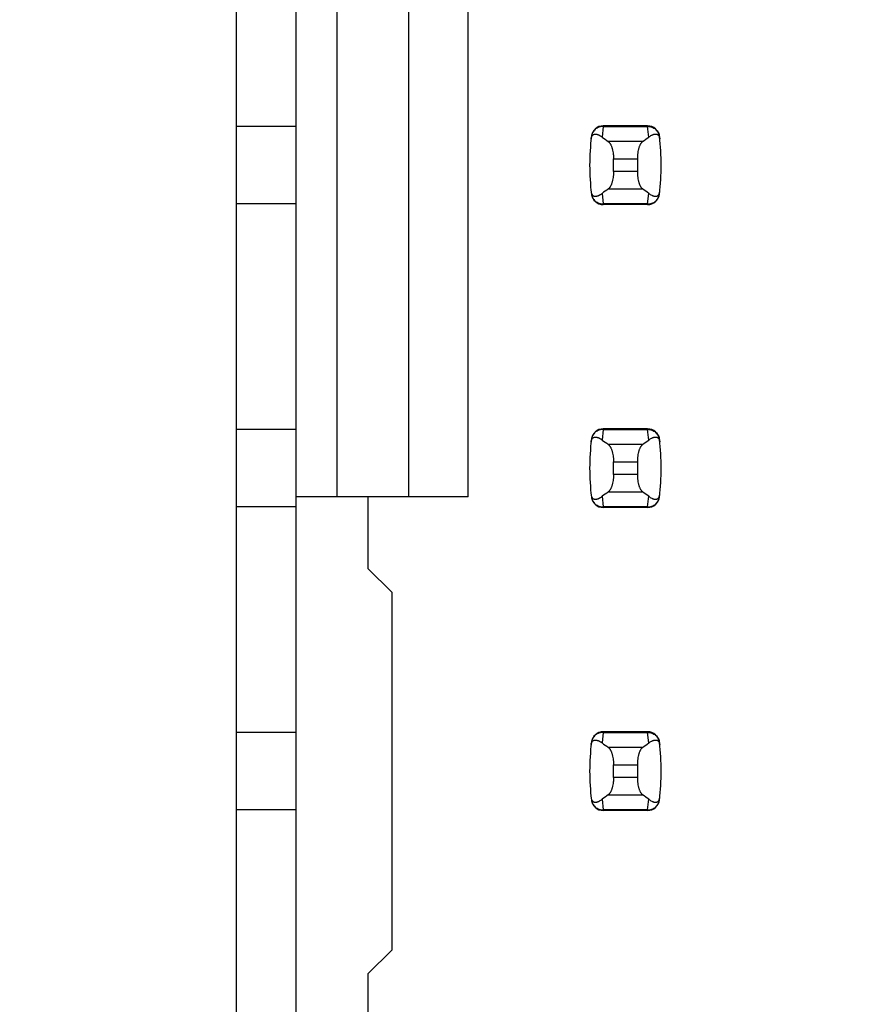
# Model space of a CAD drawing. Header units: inches. Extents: x 0.2 to 16.8, y 0.2 to 10.8.
# Tile 18 of 77: x 3.473 to 3.748, y 4.439 to 4.764. Entities that reach past the tile are written whole.
import ezdxf

# ---------------------------------------------------------------- set-up
doc = ezdxf.new("R2010")
doc.units = ezdxf.units.IN
doc.header["$LTSCALE"] = 0.935
doc.header["$MEASUREMENT"] = 0
doc.layers.get('0').update_dxf_attribs({"linetype": 'CONTINUOUS'})
doc.layers.add('DIMENSIONS', color=7, linetype='CONTINUOUS')
doc.styles.get("Standard").update_dxf_attribs({"font": 'txt', "width": 0.8})
doc.dimstyles.new('DIMSTYLE_1', dxfattribs={"dimtxt": 0.125, "dimasz": 0.18, "dimexe": 0.125, "dimexo": 0.0625, "dimgap": 0.09, "dimtad": 0, "dimtih": 1, "dimtoh": 1, "dimzin": 4, "dimdsep": 46, "dimtxsty": 'STANDARD', "dimblk": '_FILLED', "dimblk1": '_FILLED', "dimblk2": '_FILLED', "dimcen": 0.09, "dimadec": 0, "dimazin": 0, "dimtp": 0.01, "dimtm": 0.01, "dimtfac": 1, "dimtofl": 0, "dimtmove": 0, "dimatfit": 3, "dimldrblk": '_FILLED', "dimfxl": 1, "dimtolj": 1, "dimtzin": 4, "dimarcsym": 0})

# ---------------------------------------------------------------- blocks, each defined once
blk = doc.blocks.new('*D14')
at = {"layer": 'DIMENSIONS', "color": 2, "linetype": 'CONTINUOUS'}
blk.add_line((3.569328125, 7.98271875), (3.0486304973, 7.98271875), dxfattribs=at)
at = {"layer": 'DIMENSIONS', "color": 2, "linetype": 'CONTINUOUS', "insert": (2.9861304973, 8.04521875), "char_height": 0.125, "width": 1.225, "attachment_point": 3, "line_spacing_factor": 0.9}
blk.add_mtext('4.82{\\Ftxt.shx;\\W1.000000;\\H0.125000; }[122.5]', dxfattribs=at)
blk = doc.blocks.new('_FILLED')
at = {"color": 0, "linetype": 'BYBLOCK'}
blk.add_solid([(0, 0), (-1, 0.1736111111), (-1, -0.1736111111)], dxfattribs=at)
blk = doc.blocks.new('*D16')
at = {"layer": 'DIMENSIONS', "color": 2, "linetype": 'CONTINUOUS'}
blk.add_line((3.6858398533, 5.4657078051), (3.025428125, 5.4657078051), dxfattribs=at)
at = {"layer": 'DIMENSIONS', "color": 2, "linetype": 'CONTINUOUS', "insert": (2.962928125, 5.5282078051), "char_height": 0.125, "width": 1.125, "attachment_point": 3, "line_spacing_factor": 0.9}
blk.add_mtext('2.30{\\Ftxt.shx;\\W1.000000;\\H0.125000; }[58.5]', dxfattribs=at)

msp = doc.modelspace()

# ---------------------------------------------------------------- linework, layer by layer
at = {"color": 7, "linetype": 'CONTINUOUS'}
for p, q in [((3.544935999, 7.1976496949), (3.544935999, 3.7332678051)), ((3.5647785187, 3.7432678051), (3.5647785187, 7.1881496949)), ((3.5781643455, 5.0251575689), (3.5781643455, 4.6062599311)), ((3.6017863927, 5.0251575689), (3.6017863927, 4.6062599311)), ((3.6214714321, 4.6062599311), (3.6214714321, 5.0251575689)), ((3.5647785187, 4.7285040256), (3.544935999, 4.7284971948)), ((3.6807638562, 4.728700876), (3.6661160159, 4.728700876)), ((3.6622079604, 4.7252404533), (3.6621993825, 4.7251698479)), ((3.6846804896, 4.7251698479), (3.6846719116, 4.7252404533)), ((3.6695029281, 4.7135775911), (3.6695029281, 4.7178399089)), ((3.6773769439, 4.7178399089), (3.6773769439, 4.7135775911)), ((3.6621993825, 4.7062476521), (3.6622079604, 4.7061770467)), ((3.6846719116, 4.7061770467), (3.6846804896, 4.7062476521)), ((3.5647785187, 4.7029134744), (3.544935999, 4.7029134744)), ((3.6807638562, 4.702716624), (3.6661160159, 4.702716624)), ((3.5647785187, 4.6285040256), (3.544935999, 4.6284971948)), ((3.6807638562, 4.628700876), (3.6661160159, 4.628700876)), ((3.6622079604, 4.6252404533), (3.6621993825, 4.6251698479)), ((3.6846804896, 4.6251698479), (3.6846719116, 4.6252404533)), ((3.6695029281, 4.6135775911), (3.6695029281, 4.6178399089)), ((3.6773769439, 4.6178399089), (3.6773769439, 4.6135775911)), ((3.6214714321, 4.6062599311), (3.5647785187, 4.6062599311)), ((3.5884005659, 4.6062599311), (3.5884005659, 4.5826378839)), ((3.6621993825, 4.6062476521), (3.6622079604, 4.6061770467)), ((3.6846719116, 4.6061770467), (3.6846804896, 4.6062476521)), ((3.5647785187, 4.6029134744), (3.544935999, 4.6029134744)), ((3.6807638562, 4.602716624), (3.6661160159, 4.602716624)), ((3.5962745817, 4.5747638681), (3.5884005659, 4.5826378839)), ((3.5962745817, 4.5747638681), (3.5962745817, 4.4566536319)), ((3.5647785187, 4.5285040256), (3.544935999, 4.5284972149)), ((3.6807638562, 4.528700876), (3.6661160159, 4.528700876)), ((3.6622079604, 4.5252404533), (3.6621993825, 4.5251698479)), ((3.6846804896, 4.5251698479), (3.6846719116, 4.5252404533)), ((3.6695029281, 4.5135775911), (3.6695029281, 4.5178399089)), ((3.6773769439, 4.5178399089), (3.6773769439, 4.5135775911)), ((3.6621993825, 4.5062476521), (3.6622079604, 4.5061770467)), ((3.6846719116, 4.5061770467), (3.6846804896, 4.5062476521)), ((3.5647785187, 4.5029134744), (3.544935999, 4.5029134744)), ((3.6807638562, 4.502716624), (3.6661160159, 4.502716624)), ((3.5884005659, 4.4487796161), (3.5962745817, 4.4566536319)), ((3.5884005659, 4.4487796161), (3.5884005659, 4.4251575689))]:
    msp.add_line(p, q, dxfattribs=at)
at = {"color": 9, "linetype": 'CONTINUOUS'}
for p, q in [((3.6661078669, 4.7284996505), (3.6657673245, 4.7249971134)), ((3.6661160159, 4.728700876), (3.6661078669, 4.7284996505)), ((3.6661078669, 4.7284996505), (3.6807720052, 4.7284996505)), ((3.6807638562, 4.728700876), (3.6807720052, 4.7284996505)), ((3.6811125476, 4.7249971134), (3.6807720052, 4.7284996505)), ((3.6791194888, 4.7235441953), (3.6677603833, 4.7235441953)), ((3.6695029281, 4.7178399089), (3.6773769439, 4.7178399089)), ((3.6773769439, 4.7135775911), (3.6695029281, 4.7135775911)), ((3.6657673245, 4.7064203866), (3.6661078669, 4.7029178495)), ((3.6677603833, 4.7078733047), (3.6791194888, 4.7078733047)), ((3.6807720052, 4.7029178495), (3.6811125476, 4.7064203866)), ((3.6807720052, 4.7029178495), (3.6661078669, 4.7029178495)), ((3.6661078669, 4.7029178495), (3.6661160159, 4.702716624)), ((3.6807720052, 4.7029178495), (3.6807638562, 4.702716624)), ((3.6661078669, 4.6284996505), (3.6657673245, 4.6249971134)), ((3.6661160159, 4.628700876), (3.6661078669, 4.6284996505)), ((3.6661078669, 4.6284996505), (3.6807720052, 4.6284996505)), ((3.6807638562, 4.628700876), (3.6807720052, 4.6284996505)), ((3.6811125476, 4.6249971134), (3.6807720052, 4.6284996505)), ((3.6791194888, 4.6235441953), (3.6677603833, 4.6235441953)), ((3.6695029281, 4.6178399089), (3.6773769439, 4.6178399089)), ((3.6773769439, 4.6135775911), (3.6695029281, 4.6135775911)), ((3.6657673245, 4.6064203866), (3.6661078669, 4.6029178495)), ((3.6677603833, 4.6078733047), (3.6791194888, 4.6078733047)), ((3.6807720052, 4.6029178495), (3.6811125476, 4.6064203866)), ((3.6807720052, 4.6029178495), (3.6661078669, 4.6029178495)), ((3.6661078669, 4.6029178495), (3.6661160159, 4.602716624)), ((3.6807720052, 4.6029178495), (3.6807638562, 4.602716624)), ((3.6661078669, 4.5284996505), (3.6657673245, 4.5249971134)), ((3.6661160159, 4.528700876), (3.6661078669, 4.5284996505)), ((3.6661078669, 4.5284996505), (3.6807720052, 4.5284996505)), ((3.6807638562, 4.528700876), (3.6807720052, 4.5284996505)), ((3.6811125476, 4.5249971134), (3.6807720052, 4.5284996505)), ((3.6791194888, 4.5235441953), (3.6677603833, 4.5235441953)), ((3.6695029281, 4.5178399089), (3.6773769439, 4.5178399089)), ((3.6773769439, 4.5135775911), (3.6695029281, 4.5135775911)), ((3.6677603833, 4.5078733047), (3.6791194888, 4.5078733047)), ((3.6657673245, 4.5064203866), (3.6661078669, 4.5029178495)), ((3.6807720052, 4.5029178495), (3.6811125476, 4.5064203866)), ((3.6807720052, 4.5029178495), (3.6661078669, 4.5029178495)), ((3.6661078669, 4.5029178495), (3.6661160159, 4.502716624)), ((3.6807720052, 4.5029178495), (3.6807638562, 4.502716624))]:
    msp.add_line(p, q, dxfattribs=at)
at = {"color": 7, "linetype": 'CONTINUOUS'}
for centre, radius, start, end in [((3.6661160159, 4.7247638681), 0.0039370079, 90, 173.0471431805), ((3.6807638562, 4.7247638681), 0.0039370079, 6.9528568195, 90), ((3.7403690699, 4.71570875), 0.0787401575, 173.0988974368, 186.9011025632), ((3.6065108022, 4.71570875), 0.0787401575, 353.0988974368, 6.9011025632), ((3.6661160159, 4.7066536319), 0.0039370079, 186.9528568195, 270), ((3.6807638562, 4.7066536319), 0.0039370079, 270, 353.0471431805), ((3.6661160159, 4.6247638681), 0.0039370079, 90, 173.0471431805), ((3.6807638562, 4.6247638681), 0.0039370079, 6.9528568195, 90), ((3.7403690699, 4.61570875), 0.0787401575, 173.0988974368, 186.9011025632), ((3.6065108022, 4.61570875), 0.0787401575, 353.0988974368, 6.9011025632), ((3.6661160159, 4.6066536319), 0.0039370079, 186.9528568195, 270), ((3.6807638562, 4.6066536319), 0.0039370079, 270, 353.0471431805), ((3.6661160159, 4.5247638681), 0.0039370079, 90, 173.0471431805), ((3.6807638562, 4.5247638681), 0.0039370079, 6.9528568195, 90), ((3.7403690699, 4.51570875), 0.0787401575, 173.0988974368, 186.9011025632), ((3.6065108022, 4.51570875), 0.0787401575, 353.0988974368, 6.9011025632), ((3.6661160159, 4.5066536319), 0.0039370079, 186.9528568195, 270), ((3.6807638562, 4.5066536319), 0.0039370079, 270, 353.0471431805)]:
    msp.add_arc(centre, radius, start, end, dxfattribs=at)
for centre, major_axis, start_param, end_param in [((3.8515085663, 4.7424658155), (0.1968503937, 0), -2.8040324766, -2.7746840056), ((3.4953713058, 4.7424658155), (0.1968503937, 0), -0.366908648, -0.3375601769), ((3.8515085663, 4.6889516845), (0.1968503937, -0), 2.7746840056, 2.8040324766), ((3.4953713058, 4.6889516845), (0.1968503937, -0), 0.3375601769, 0.366908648), ((3.8515085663, 4.6424658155), (0.1968503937, 0), -2.8040324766, -2.7746840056), ((3.4953713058, 4.6424658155), (0.1968503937, 0), -0.366908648, -0.3375601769), ((3.8515085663, 4.5889516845), (0.1968503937, -0), 2.7746840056, 2.8040324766), ((3.4953713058, 4.5889516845), (0.1968503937, -0), 0.3375601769, 0.366908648), ((3.8515085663, 4.5424658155), (0.1968503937, 0), -2.8040324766, -2.7746840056), ((3.4953713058, 4.5424658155), (0.1968503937, 0), -0.366908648, -0.3375601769), ((3.8515085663, 4.4889516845), (0.1968503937, -0), 2.7746840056, 2.8040324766), ((3.4953713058, 4.4889516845), (0.1968503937, -0), 0.3375601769, 0.366908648)]:
    msp.add_ellipse(centre, major_axis=major_axis, ratio=0.2679491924, start_param=start_param, end_param=end_param, dxfattribs=at)
for points, knots in [([(3.6621152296, 4.7244465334), (3.6621281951, 4.724558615), (3.6621620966, 4.7247627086), (3.6622587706, 4.7250976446), (3.6623872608, 4.7253637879), (3.6625393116, 4.7255617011), (3.6626474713, 4.7256709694), (3.6627577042, 4.7257581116), (3.6629035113, 4.7258480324), (3.6630926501, 4.7259255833), (3.663326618, 4.725971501), (3.6635622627, 4.7259788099), (3.663799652, 4.7259554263), (3.6640390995, 4.7259060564), (3.6642806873, 4.7258337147), (3.6645243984, 4.7257404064), (3.6647701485, 4.7256275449), (3.6650178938, 4.7254962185), (3.6653568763, 4.7252936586), (3.6656043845, 4.7251207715), (3.6657673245, 4.7249971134)], [0, 0, 0, 0, 0.0706107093, 0.1290975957, 0.2179131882, 0.2532972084, 0.2849105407, 0.3138845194, 0.3410235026, 0.3919186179, 0.4408048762, 0.4894744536, 0.5389424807, 0.5897603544, 0.642245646, 0.6965965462, 0.7529450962, 0.8113823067, 0.8719884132, 1, 1, 1, 1]), ([(3.6811125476, 4.7249971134), (3.6812755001, 4.7251207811), (3.6815995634, 4.7253471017), (3.6820218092, 4.7255871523), (3.6823555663, 4.725740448), (3.6825992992, 4.7258337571), (3.6828409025, 4.7259061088), (3.6830803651, 4.725955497), (3.6833177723, 4.7259788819), (3.6835534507, 4.7259715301), (3.6837874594, 4.7259253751), (3.6839765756, 4.7258474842), (3.6841223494, 4.725757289), (3.6842325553, 4.7256699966), (3.6843406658, 4.72556074), (3.6844926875, 4.7253634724), (3.6846217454, 4.7250982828), (3.6847186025, 4.7247635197), (3.6847520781, 4.7245590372), (3.6847646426, 4.7244465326)], [0, 0, 0, 0, 0.1280284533, 0.2470469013, 0.3034021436, 0.3577597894, 0.4102519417, 0.4610765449, 0.510550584, 0.5592265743, 0.6081269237, 0.6590555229, 0.686218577, 0.7152146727, 0.7468335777, 0.7821728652, 0.8707184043, 0.9291508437, 1, 1, 1, 1]), ([(3.6677603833, 4.7235441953), (3.6678208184, 4.7235020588), (3.6679409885, 4.7234040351), (3.6681097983, 4.7232284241), (3.6682741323, 4.7230185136), (3.6684329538, 4.7227751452), (3.6685852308, 4.7224992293), (3.6687298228, 4.7221919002), (3.6688655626, 4.7218545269), (3.6689912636, 4.7214887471), (3.6691057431, 4.7210964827), (3.6692445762, 4.7205299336), (3.6693520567, 4.7199330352), (3.6694290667, 4.7193127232), (3.6694859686, 4.718663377), (3.6695029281, 4.7181703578), (3.6695029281, 4.7178399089)], [0, 0, 0, 0, 0.0360580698, 0.075631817, 0.1189997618, 0.1663380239, 0.2177153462, 0.2731190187, 0.3324672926, 0.3956112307, 0.4623418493, 0.5323898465, 0.6810284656, 0.7588186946, 0.8382696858, 1, 1, 1, 1]), ([(3.6791194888, 4.7235441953), (3.6790590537, 4.7235020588), (3.6789388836, 4.7234040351), (3.6787700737, 4.7232284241), (3.6786057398, 4.7230185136), (3.6784469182, 4.7227751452), (3.6782946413, 4.7224992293), (3.6781500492, 4.7221919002), (3.6780143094, 4.7218545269), (3.6778886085, 4.7214887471), (3.677774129, 4.7210964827), (3.6776352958, 4.7205299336), (3.6775278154, 4.7199330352), (3.6774508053, 4.7193127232), (3.6773939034, 4.718663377), (3.6773769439, 4.7181703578), (3.6773769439, 4.7178399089)], [0, 0, 0, 0, 0.0360580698, 0.075631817, 0.1189997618, 0.1663380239, 0.2177153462, 0.2731190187, 0.3324672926, 0.3956112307, 0.4623418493, 0.5323898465, 0.6810284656, 0.7588186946, 0.8382696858, 1, 1, 1, 1]), ([(3.6695029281, 4.7135775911), (3.6695029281, 4.7132471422), (3.6694859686, 4.712754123), (3.6694290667, 4.7121047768), (3.6693520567, 4.7114844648), (3.6692445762, 4.7108875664), (3.6691057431, 4.7103210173), (3.6689912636, 4.7099287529), (3.6688655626, 4.7095629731), (3.6687298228, 4.7092255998), (3.6685852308, 4.7089182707), (3.6684329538, 4.7086423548), (3.6682741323, 4.7083989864), (3.6681097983, 4.7081890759), (3.6679409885, 4.7080134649), (3.6678208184, 4.7079154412), (3.6677603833, 4.7078733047)], [0, 0, 0, 0, 0.1617303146, 0.2411813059, 0.3189715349, 0.4676101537, 0.537658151, 0.6043887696, 0.6675327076, 0.7268809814, 0.782284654, 0.8336619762, 0.8810002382, 0.924368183, 0.9639419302, 1, 1, 1, 1]), ([(3.6773769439, 4.7135775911), (3.6773769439, 4.7132471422), (3.6773939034, 4.712754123), (3.6774508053, 4.7121047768), (3.6775278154, 4.7114844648), (3.6776352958, 4.7108875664), (3.677774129, 4.7103210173), (3.6778886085, 4.7099287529), (3.6780143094, 4.7095629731), (3.6781500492, 4.7092255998), (3.6782946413, 4.7089182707), (3.6784469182, 4.7086423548), (3.6786057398, 4.7083989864), (3.6787700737, 4.7081890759), (3.6789388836, 4.7080134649), (3.6790590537, 4.7079154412), (3.6791194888, 4.7078733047)], [0, 0, 0, 0, 0.1617303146, 0.2411813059, 0.3189715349, 0.4676101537, 0.537658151, 0.6043887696, 0.6675327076, 0.7268809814, 0.782284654, 0.8336619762, 0.8810002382, 0.924368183, 0.9639419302, 1, 1, 1, 1]), ([(3.6621152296, 4.7069709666), (3.6621281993, 4.7068588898), (3.6621621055, 4.7066548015), (3.6622587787, 4.7063198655), (3.6623872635, 4.7060537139), (3.662539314, 4.7058557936), (3.6626474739, 4.705746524), (3.662757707, 4.7056593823), (3.6629035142, 4.7055694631), (3.6630926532, 4.7054919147), (3.6633266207, 4.7054459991), (3.663562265, 4.7054386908), (3.663799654, 4.7054620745), (3.6640391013, 4.7055114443), (3.6642806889, 4.7055837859), (3.6645243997, 4.7056770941), (3.6647701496, 4.7057899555), (3.6650178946, 4.705921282), (3.6653568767, 4.7061238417), (3.6656043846, 4.7062967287), (3.6657673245, 4.7064203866)], [0, 0, 0, 0, 0.0706080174, 0.1290951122, 0.2179133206, 0.2532979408, 0.2849113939, 0.3138853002, 0.3410241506, 0.3919190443, 0.4408052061, 0.4894747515, 0.5389427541, 0.5897605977, 0.642245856, 0.696596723, 0.7529452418, 0.8113824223, 0.8719884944, 1, 1, 1, 1]), ([(3.6811125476, 4.7064203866), (3.681275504, 4.7062967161), (3.6815995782, 4.7060703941), (3.6820218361, 4.7058303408), (3.6823556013, 4.7056770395), (3.68259934, 4.7055837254), (3.6828409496, 4.705511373), (3.6830804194, 4.7054619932), (3.6833178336, 4.7054386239), (3.6835535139, 4.7054459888), (3.6837875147, 4.7054921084), (3.6839766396, 4.7055698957), (3.6841224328, 4.7056599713), (3.6842326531, 4.7057471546), (3.6843407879, 4.7058563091), (3.6844928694, 4.7060535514), (3.6846218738, 4.7063188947), (3.6847186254, 4.70665384), (3.684752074, 4.7068584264), (3.6847646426, 4.7069709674)], [0, 0, 0, 0, 0.1280244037, 0.2470392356, 0.3033929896, 0.3577492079, 0.4102397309, 0.4610624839, 0.5105347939, 0.5592093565, 0.6081067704, 0.6590250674, 0.6861777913, 0.7151598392, 0.746762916, 0.7820914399, 0.8706624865, 0.9291317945, 1, 1, 1, 1]), ([(3.6621152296, 4.6244465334), (3.6621281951, 4.624558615), (3.6621620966, 4.6247627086), (3.6622587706, 4.6250976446), (3.6623872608, 4.6253637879), (3.6625393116, 4.6255617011), (3.6626474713, 4.6256709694), (3.6627577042, 4.6257581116), (3.6629035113, 4.6258480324), (3.6630926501, 4.6259255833), (3.663326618, 4.625971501), (3.6635622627, 4.6259788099), (3.663799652, 4.6259554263), (3.6640390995, 4.6259060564), (3.6642806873, 4.6258337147), (3.6645243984, 4.6257404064), (3.6647701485, 4.6256275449), (3.6650178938, 4.6254962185), (3.6653568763, 4.6252936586), (3.6656043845, 4.6251207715), (3.6657673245, 4.6249971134)], [0, 0, 0, 0, 0.0706107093, 0.1290975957, 0.2179131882, 0.2532972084, 0.2849105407, 0.3138845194, 0.3410235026, 0.3919186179, 0.4408048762, 0.4894744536, 0.5389424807, 0.5897603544, 0.642245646, 0.6965965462, 0.7529450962, 0.8113823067, 0.8719884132, 1, 1, 1, 1]), ([(3.6811125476, 4.6249971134), (3.6812755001, 4.6251207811), (3.6815995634, 4.6253471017), (3.6820218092, 4.6255871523), (3.6823555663, 4.625740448), (3.6825992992, 4.6258337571), (3.6828409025, 4.6259061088), (3.6830803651, 4.625955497), (3.6833177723, 4.6259788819), (3.6835534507, 4.6259715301), (3.6837874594, 4.6259253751), (3.6839765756, 4.6258474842), (3.6841223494, 4.625757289), (3.6842325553, 4.6256699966), (3.6843406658, 4.62556074), (3.6844926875, 4.6253634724), (3.6846217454, 4.6250982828), (3.6847186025, 4.6247635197), (3.6847520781, 4.6245590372), (3.6847646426, 4.6244465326)], [0, 0, 0, 0, 0.1280284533, 0.2470469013, 0.3034021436, 0.3577597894, 0.4102519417, 0.4610765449, 0.510550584, 0.5592265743, 0.6081269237, 0.6590555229, 0.686218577, 0.7152146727, 0.7468335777, 0.7821728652, 0.8707184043, 0.9291508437, 1, 1, 1, 1]), ([(3.6677603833, 4.6235441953), (3.6678208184, 4.6235020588), (3.6679409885, 4.6234040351), (3.6681097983, 4.6232284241), (3.6682741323, 4.6230185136), (3.6684329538, 4.6227751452), (3.6685852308, 4.6224992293), (3.6687298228, 4.6221919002), (3.6688655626, 4.6218545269), (3.6689912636, 4.6214887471), (3.6691057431, 4.6210964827), (3.6692445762, 4.6205299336), (3.6693520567, 4.6199330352), (3.6694290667, 4.6193127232), (3.6694859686, 4.618663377), (3.6695029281, 4.6181703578), (3.6695029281, 4.6178399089)], [0, 0, 0, 0, 0.0360580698, 0.075631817, 0.1189997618, 0.1663380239, 0.2177153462, 0.2731190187, 0.3324672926, 0.3956112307, 0.4623418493, 0.5323898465, 0.6810284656, 0.7588186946, 0.8382696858, 1, 1, 1, 1]), ([(3.6791194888, 4.6235441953), (3.6790590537, 4.6235020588), (3.6789388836, 4.6234040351), (3.6787700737, 4.6232284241), (3.6786057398, 4.6230185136), (3.6784469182, 4.6227751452), (3.6782946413, 4.6224992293), (3.6781500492, 4.6221919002), (3.6780143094, 4.6218545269), (3.6778886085, 4.6214887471), (3.677774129, 4.6210964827), (3.6776352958, 4.6205299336), (3.6775278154, 4.6199330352), (3.6774508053, 4.6193127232), (3.6773939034, 4.618663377), (3.6773769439, 4.6181703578), (3.6773769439, 4.6178399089)], [0, 0, 0, 0, 0.0360580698, 0.075631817, 0.1189997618, 0.1663380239, 0.2177153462, 0.2731190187, 0.3324672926, 0.3956112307, 0.4623418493, 0.5323898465, 0.6810284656, 0.7588186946, 0.8382696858, 1, 1, 1, 1]), ([(3.6695029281, 4.6135775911), (3.6695029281, 4.6132471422), (3.6694859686, 4.612754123), (3.6694290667, 4.6121047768), (3.6693520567, 4.6114844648), (3.6692445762, 4.6108875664), (3.6691057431, 4.6103210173), (3.6689912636, 4.6099287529), (3.6688655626, 4.6095629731), (3.6687298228, 4.6092255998), (3.6685852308, 4.6089182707), (3.6684329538, 4.6086423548), (3.6682741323, 4.6083989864), (3.6681097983, 4.6081890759), (3.6679409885, 4.6080134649), (3.6678208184, 4.6079154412), (3.6677603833, 4.6078733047)], [0, 0, 0, 0, 0.1617303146, 0.2411813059, 0.3189715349, 0.4676101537, 0.537658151, 0.6043887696, 0.6675327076, 0.7268809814, 0.782284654, 0.8336619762, 0.8810002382, 0.924368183, 0.9639419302, 1, 1, 1, 1]), ([(3.6773769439, 4.6135775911), (3.6773769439, 4.6132471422), (3.6773939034, 4.612754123), (3.6774508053, 4.6121047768), (3.6775278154, 4.6114844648), (3.6776352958, 4.6108875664), (3.677774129, 4.6103210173), (3.6778886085, 4.6099287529), (3.6780143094, 4.6095629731), (3.6781500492, 4.6092255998), (3.6782946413, 4.6089182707), (3.6784469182, 4.6086423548), (3.6786057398, 4.6083989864), (3.6787700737, 4.6081890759), (3.6789388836, 4.6080134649), (3.6790590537, 4.6079154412), (3.6791194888, 4.6078733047)], [0, 0, 0, 0, 0.1617303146, 0.2411813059, 0.3189715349, 0.4676101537, 0.537658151, 0.6043887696, 0.6675327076, 0.7268809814, 0.782284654, 0.8336619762, 0.8810002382, 0.924368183, 0.9639419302, 1, 1, 1, 1]), ([(3.6621152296, 4.6069709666), (3.6621281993, 4.6068588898), (3.6621621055, 4.6066548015), (3.6622587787, 4.6063198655), (3.6623872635, 4.6060537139), (3.662539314, 4.6058557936), (3.6626474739, 4.605746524), (3.662757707, 4.6056593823), (3.6629035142, 4.6055694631), (3.6630926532, 4.6054919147), (3.6633266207, 4.6054459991), (3.663562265, 4.6054386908), (3.663799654, 4.6054620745), (3.6640391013, 4.6055114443), (3.6642806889, 4.6055837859), (3.6645243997, 4.6056770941), (3.6647701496, 4.6057899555), (3.6650178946, 4.605921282), (3.6653568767, 4.6061238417), (3.6656043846, 4.6062967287), (3.6657673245, 4.6064203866)], [0, 0, 0, 0, 0.0706080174, 0.1290951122, 0.2179133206, 0.2532979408, 0.2849113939, 0.3138853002, 0.3410241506, 0.3919190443, 0.4408052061, 0.4894747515, 0.5389427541, 0.5897605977, 0.642245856, 0.696596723, 0.7529452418, 0.8113824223, 0.8719884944, 1, 1, 1, 1]), ([(3.6811125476, 4.6064203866), (3.681275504, 4.6062967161), (3.6815995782, 4.6060703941), (3.6820218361, 4.6058303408), (3.6823556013, 4.6056770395), (3.68259934, 4.6055837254), (3.6828409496, 4.605511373), (3.6830804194, 4.6054619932), (3.6833178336, 4.6054386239), (3.6835535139, 4.6054459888), (3.6837875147, 4.6054921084), (3.6839766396, 4.6055698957), (3.6841224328, 4.6056599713), (3.6842326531, 4.6057471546), (3.6843407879, 4.6058563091), (3.6844928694, 4.6060535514), (3.6846218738, 4.6063188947), (3.6847186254, 4.60665384), (3.684752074, 4.6068584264), (3.6847646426, 4.6069709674)], [0, 0, 0, 0, 0.1280244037, 0.2470392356, 0.3033929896, 0.3577492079, 0.4102397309, 0.4610624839, 0.5105347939, 0.5592093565, 0.6081067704, 0.6590250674, 0.6861777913, 0.7151598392, 0.746762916, 0.7820914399, 0.8706624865, 0.9291317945, 1, 1, 1, 1]), ([(3.6621152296, 4.5244465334), (3.6621281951, 4.524558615), (3.6621620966, 4.5247627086), (3.6622587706, 4.5250976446), (3.6623872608, 4.5253637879), (3.6625393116, 4.5255617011), (3.6626474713, 4.5256709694), (3.6627577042, 4.5257581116), (3.6629035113, 4.5258480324), (3.6630926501, 4.5259255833), (3.663326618, 4.525971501), (3.6635622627, 4.5259788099), (3.663799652, 4.5259554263), (3.6640390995, 4.5259060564), (3.6642806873, 4.5258337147), (3.6645243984, 4.5257404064), (3.6647701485, 4.5256275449), (3.6650178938, 4.5254962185), (3.6653568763, 4.5252936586), (3.6656043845, 4.5251207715), (3.6657673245, 4.5249971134)], [0, 0, 0, 0, 0.0706107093, 0.1290975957, 0.2179131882, 0.2532972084, 0.2849105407, 0.3138845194, 0.3410235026, 0.3919186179, 0.4408048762, 0.4894744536, 0.5389424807, 0.5897603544, 0.642245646, 0.6965965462, 0.7529450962, 0.8113823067, 0.8719884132, 1, 1, 1, 1]), ([(3.6811125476, 4.5249971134), (3.6812755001, 4.5251207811), (3.6815995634, 4.5253471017), (3.6820218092, 4.5255871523), (3.6823555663, 4.525740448), (3.6825992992, 4.5258337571), (3.6828409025, 4.5259061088), (3.6830803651, 4.525955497), (3.6833177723, 4.5259788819), (3.6835534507, 4.5259715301), (3.6837874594, 4.5259253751), (3.6839765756, 4.5258474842), (3.6841223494, 4.525757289), (3.6842325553, 4.5256699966), (3.6843406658, 4.52556074), (3.6844926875, 4.5253634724), (3.6846217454, 4.5250982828), (3.6847186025, 4.5247635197), (3.6847520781, 4.5245590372), (3.6847646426, 4.5244465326)], [0, 0, 0, 0, 0.1280284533, 0.2470469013, 0.3034021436, 0.3577597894, 0.4102519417, 0.4610765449, 0.510550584, 0.5592265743, 0.6081269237, 0.6590555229, 0.686218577, 0.7152146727, 0.7468335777, 0.7821728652, 0.8707184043, 0.9291508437, 1, 1, 1, 1]), ([(3.6677603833, 4.5235441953), (3.6678208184, 4.5235020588), (3.6679409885, 4.5234040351), (3.6681097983, 4.5232284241), (3.6682741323, 4.5230185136), (3.6684329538, 4.5227751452), (3.6685852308, 4.5224992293), (3.6687298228, 4.5221919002), (3.6688655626, 4.5218545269), (3.6689912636, 4.5214887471), (3.6691057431, 4.5210964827), (3.6692445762, 4.5205299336), (3.6693520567, 4.5199330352), (3.6694290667, 4.5193127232), (3.6694859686, 4.518663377), (3.6695029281, 4.5181703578), (3.6695029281, 4.5178399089)], [0, 0, 0, 0, 0.0360580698, 0.075631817, 0.1189997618, 0.1663380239, 0.2177153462, 0.2731190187, 0.3324672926, 0.3956112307, 0.4623418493, 0.5323898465, 0.6810284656, 0.7588186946, 0.8382696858, 1, 1, 1, 1]), ([(3.6791194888, 4.5235441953), (3.6790590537, 4.5235020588), (3.6789388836, 4.5234040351), (3.6787700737, 4.5232284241), (3.6786057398, 4.5230185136), (3.6784469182, 4.5227751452), (3.6782946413, 4.5224992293), (3.6781500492, 4.5221919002), (3.6780143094, 4.5218545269), (3.6778886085, 4.5214887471), (3.677774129, 4.5210964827), (3.6776352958, 4.5205299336), (3.6775278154, 4.5199330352), (3.6774508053, 4.5193127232), (3.6773939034, 4.518663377), (3.6773769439, 4.5181703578), (3.6773769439, 4.5178399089)], [0, 0, 0, 0, 0.0360580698, 0.075631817, 0.1189997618, 0.1663380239, 0.2177153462, 0.2731190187, 0.3324672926, 0.3956112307, 0.4623418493, 0.5323898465, 0.6810284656, 0.7588186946, 0.8382696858, 1, 1, 1, 1]), ([(3.6695029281, 4.5135775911), (3.6695029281, 4.5132471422), (3.6694859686, 4.512754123), (3.6694290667, 4.5121047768), (3.6693520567, 4.5114844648), (3.6692445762, 4.5108875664), (3.6691057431, 4.5103210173), (3.6689912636, 4.5099287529), (3.6688655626, 4.5095629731), (3.6687298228, 4.5092255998), (3.6685852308, 4.5089182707), (3.6684329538, 4.5086423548), (3.6682741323, 4.5083989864), (3.6681097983, 4.5081890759), (3.6679409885, 4.5080134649), (3.6678208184, 4.5079154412), (3.6677603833, 4.5078733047)], [0, 0, 0, 0, 0.1617303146, 0.2411813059, 0.3189715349, 0.4676101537, 0.537658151, 0.6043887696, 0.6675327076, 0.7268809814, 0.782284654, 0.8336619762, 0.8810002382, 0.924368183, 0.9639419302, 1, 1, 1, 1]), ([(3.6773769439, 4.5135775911), (3.6773769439, 4.5132471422), (3.6773939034, 4.512754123), (3.6774508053, 4.5121047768), (3.6775278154, 4.5114844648), (3.6776352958, 4.5108875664), (3.677774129, 4.5103210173), (3.6778886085, 4.5099287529), (3.6780143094, 4.5095629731), (3.6781500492, 4.5092255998), (3.6782946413, 4.5089182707), (3.6784469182, 4.5086423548), (3.6786057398, 4.5083989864), (3.6787700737, 4.5081890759), (3.6789388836, 4.5080134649), (3.6790590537, 4.5079154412), (3.6791194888, 4.5078733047)], [0, 0, 0, 0, 0.1617303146, 0.2411813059, 0.3189715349, 0.4676101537, 0.537658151, 0.6043887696, 0.6675327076, 0.7268809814, 0.782284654, 0.8336619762, 0.8810002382, 0.924368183, 0.9639419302, 1, 1, 1, 1]), ([(3.6621152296, 4.5069709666), (3.6621281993, 4.5068588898), (3.6621621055, 4.5066548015), (3.6622587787, 4.5063198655), (3.6623872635, 4.5060537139), (3.662539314, 4.5058557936), (3.6626474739, 4.505746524), (3.662757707, 4.5056593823), (3.6629035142, 4.5055694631), (3.6630926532, 4.5054919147), (3.6633266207, 4.5054459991), (3.663562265, 4.5054386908), (3.663799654, 4.5054620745), (3.6640391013, 4.5055114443), (3.6642806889, 4.5055837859), (3.6645243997, 4.5056770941), (3.6647701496, 4.5057899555), (3.6650178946, 4.505921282), (3.6653568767, 4.5061238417), (3.6656043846, 4.5062967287), (3.6657673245, 4.5064203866)], [0, 0, 0, 0, 0.0706080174, 0.1290951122, 0.2179133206, 0.2532979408, 0.2849113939, 0.3138853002, 0.3410241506, 0.3919190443, 0.4408052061, 0.4894747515, 0.5389427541, 0.5897605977, 0.642245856, 0.696596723, 0.7529452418, 0.8113824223, 0.8719884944, 1, 1, 1, 1]), ([(3.6811125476, 4.5064203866), (3.681275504, 4.5062967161), (3.6815995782, 4.5060703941), (3.6820218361, 4.5058303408), (3.6823556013, 4.5056770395), (3.68259934, 4.5055837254), (3.6828409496, 4.505511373), (3.6830804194, 4.5054619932), (3.6833178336, 4.5054386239), (3.6835535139, 4.5054459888), (3.6837875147, 4.5054921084), (3.6839766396, 4.5055698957), (3.6841224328, 4.5056599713), (3.6842326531, 4.5057471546), (3.6843407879, 4.5058563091), (3.6844928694, 4.5060535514), (3.6846218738, 4.5063188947), (3.6847186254, 4.50665384), (3.684752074, 4.5068584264), (3.6847646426, 4.5069709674)], [0, 0, 0, 0, 0.1280244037, 0.2470392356, 0.3033929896, 0.3577492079, 0.4102397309, 0.4610624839, 0.5105347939, 0.5592093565, 0.6081067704, 0.6590250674, 0.6861777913, 0.7151598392, 0.746762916, 0.7820914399, 0.8706624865, 0.9291317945, 1, 1, 1, 1])]:
    msp.add_open_spline(points, degree=3, knots=knots, dxfattribs=at)
at = {"color": 9, "linetype": 'CONTINUOUS'}
for points, knots in [([(3.6661078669, 4.7284996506), (3.6658700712, 4.7285006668), (3.6653941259, 4.728460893), (3.6647033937, 4.7282797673), (3.6640578, 4.7279821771), (3.6634786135, 4.7275766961), (3.662988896, 4.7270725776), (3.6626016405, 4.7264908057), (3.6623284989, 4.725850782), (3.6622278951, 4.7253981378), (3.6621993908, 4.7251699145)], [0, 0, 0, 0, 0.1271704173, 0.2539001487, 0.3800501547, 0.505356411, 0.6298526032, 0.7537175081, 0.877001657, 1, 1, 1, 1]), ([(3.6807720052, 4.7284996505), (3.6810097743, 4.7285015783), (3.68148596, 4.7284620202), (3.682176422, 4.7282795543), (3.6828220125, 4.7279819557), (3.6834013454, 4.7275767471), (3.6838908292, 4.7270724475), (3.6842780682, 4.7264906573), (3.6845524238, 4.7258510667), (3.6846528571, 4.7253981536), (3.6846804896, 4.7251698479)], [0, 0, 0, 0, 0.1271521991, 0.2539158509, 0.3800860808, 0.5053558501, 0.629815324, 0.7537012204, 0.8770215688, 1, 1, 1, 1]), ([(3.6621993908, 4.7062475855), (3.6622279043, 4.7060193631), (3.6623285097, 4.7055667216), (3.6626016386, 4.7049266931), (3.6629888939, 4.704344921), (3.6634786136, 4.7038408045), (3.6640578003, 4.7034353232), (3.6647033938, 4.7031377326), (3.6653941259, 4.702956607), (3.6658700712, 4.7029168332), (3.6661078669, 4.7029178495)], [0, 0, 0, 0, 0.1229985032, 0.2462822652, 0.3701470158, 0.4946434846, 0.61994985, 0.7460997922, 0.8728295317, 1, 1, 1, 1]), ([(3.6807720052, 4.7029178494), (3.6810097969, 4.7029168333), (3.6814857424, 4.7029566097), (3.6821764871, 4.7031377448), (3.682822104, 4.7034352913), (3.6834012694, 4.7038407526), (3.6838907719, 4.7043450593), (3.6842780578, 4.7049268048), (3.6845524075, 4.705566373), (3.6846528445, 4.7060192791), (3.6846804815, 4.7062475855)], [0, 0, 0, 0, 0.1271655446, 0.2538944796, 0.3800505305, 0.5053463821, 0.6298162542, 0.753695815, 0.8770168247, 1, 1, 1, 1]), ([(3.6661078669, 4.6284996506), (3.6658700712, 4.6285006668), (3.6653941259, 4.628460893), (3.6647033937, 4.6282797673), (3.6640578, 4.6279821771), (3.6634786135, 4.6275766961), (3.662988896, 4.6270725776), (3.6626016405, 4.6264908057), (3.6623284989, 4.625850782), (3.6622278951, 4.6253981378), (3.6621993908, 4.6251699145)], [0, 0, 0, 0, 0.1271704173, 0.2539001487, 0.3800501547, 0.505356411, 0.6298526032, 0.7537175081, 0.877001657, 1, 1, 1, 1]), ([(3.6807720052, 4.6284996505), (3.6810097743, 4.6285015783), (3.68148596, 4.6284620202), (3.682176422, 4.6282795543), (3.6828220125, 4.6279819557), (3.6834013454, 4.6275767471), (3.6838908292, 4.6270724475), (3.6842780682, 4.6264906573), (3.6845524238, 4.6258510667), (3.6846528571, 4.6253981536), (3.6846804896, 4.6251698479)], [0, 0, 0, 0, 0.1271521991, 0.2539158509, 0.3800860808, 0.5053558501, 0.629815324, 0.7537012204, 0.8770215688, 1, 1, 1, 1]), ([(3.6621993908, 4.6062475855), (3.6622279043, 4.6060193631), (3.6623285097, 4.6055667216), (3.6626016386, 4.6049266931), (3.6629888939, 4.604344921), (3.6634786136, 4.6038408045), (3.6640578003, 4.6034353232), (3.6647033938, 4.6031377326), (3.6653941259, 4.602956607), (3.6658700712, 4.6029168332), (3.6661078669, 4.6029178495)], [0, 0, 0, 0, 0.1229985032, 0.2462822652, 0.3701470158, 0.4946434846, 0.61994985, 0.7460997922, 0.8728295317, 1, 1, 1, 1]), ([(3.6807720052, 4.6029178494), (3.6810097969, 4.6029168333), (3.6814857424, 4.6029566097), (3.6821764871, 4.6031377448), (3.682822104, 4.6034352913), (3.6834012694, 4.6038407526), (3.6838907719, 4.6043450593), (3.6842780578, 4.6049268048), (3.6845524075, 4.605566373), (3.6846528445, 4.6060192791), (3.6846804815, 4.6062475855)], [0, 0, 0, 0, 0.1271655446, 0.2538944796, 0.3800505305, 0.5053463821, 0.6298162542, 0.753695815, 0.8770168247, 1, 1, 1, 1]), ([(3.6661078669, 4.5284996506), (3.6658700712, 4.5285006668), (3.6653941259, 4.528460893), (3.6647033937, 4.5282797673), (3.6640578, 4.5279821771), (3.6634786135, 4.5275766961), (3.662988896, 4.5270725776), (3.6626016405, 4.5264908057), (3.6623284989, 4.525850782), (3.6622278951, 4.5253981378), (3.6621993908, 4.5251699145)], [0, 0, 0, 0, 0.1271704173, 0.2539001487, 0.3800501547, 0.505356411, 0.6298526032, 0.7537175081, 0.877001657, 1, 1, 1, 1]), ([(3.6807720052, 4.5284996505), (3.6810097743, 4.5285015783), (3.68148596, 4.5284620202), (3.682176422, 4.5282795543), (3.6828220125, 4.5279819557), (3.6834013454, 4.5275767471), (3.6838908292, 4.5270724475), (3.6842780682, 4.5264906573), (3.6845524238, 4.5258510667), (3.6846528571, 4.5253981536), (3.6846804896, 4.5251698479)], [0, 0, 0, 0, 0.1271521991, 0.2539158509, 0.3800860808, 0.5053558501, 0.629815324, 0.7537012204, 0.8770215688, 1, 1, 1, 1]), ([(3.6621993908, 4.5062475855), (3.6622279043, 4.5060193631), (3.6623285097, 4.5055667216), (3.6626016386, 4.5049266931), (3.6629888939, 4.504344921), (3.6634786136, 4.5038408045), (3.6640578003, 4.5034353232), (3.6647033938, 4.5031377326), (3.6653941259, 4.502956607), (3.6658700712, 4.5029168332), (3.6661078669, 4.5029178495)], [0, 0, 0, 0, 0.1229985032, 0.2462822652, 0.3701470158, 0.4946434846, 0.61994985, 0.7460997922, 0.8728295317, 1, 1, 1, 1]), ([(3.6807720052, 4.5029178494), (3.6810097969, 4.5029168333), (3.6814857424, 4.5029566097), (3.6821764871, 4.5031377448), (3.682822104, 4.5034352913), (3.6834012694, 4.5038407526), (3.6838907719, 4.5043450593), (3.6842780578, 4.5049268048), (3.6845524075, 4.505566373), (3.6846528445, 4.5060192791), (3.6846804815, 4.5062475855)], [0, 0, 0, 0, 0.1271655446, 0.2538944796, 0.3800505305, 0.5053463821, 0.6298162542, 0.753695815, 0.8770168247, 1, 1, 1, 1])]:
    msp.add_open_spline(points, degree=3, knots=knots, dxfattribs=at)

# ---------------------------------------------------------------- dimensions: what is measured, and where the dimension line sits
at = {"layer": 'DIMENSIONS', "color": 2, "linetype": 'CONTINUOUS'}
for feature_location, offset, origin, picture, middle in [((3.569328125, 7.98271875), (-0.5206976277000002, 0), (3.631828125, 3.16071875), '*D14', (2.3736304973, 7.98271875)), ((3.6858398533, 5.4657078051), (-0.6604117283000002, 0), (3.7483398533, 3.16071875), '*D16', (2.400428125, 5.4657078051))]:
    dim = msp.add_ordinate_dim(feature_location=feature_location, offset=offset, dtype=0, origin=origin, dimstyle='DIMSTYLE_1', override={"dimtad": 1, "dimtih": 0, "dimtoh": 0}, dxfattribs=at)
    dim.commit()
    dim.dimension.update_dxf_attribs({"geometry": picture, "text_midpoint": middle})

doc.saveas('drawing.dxf')
